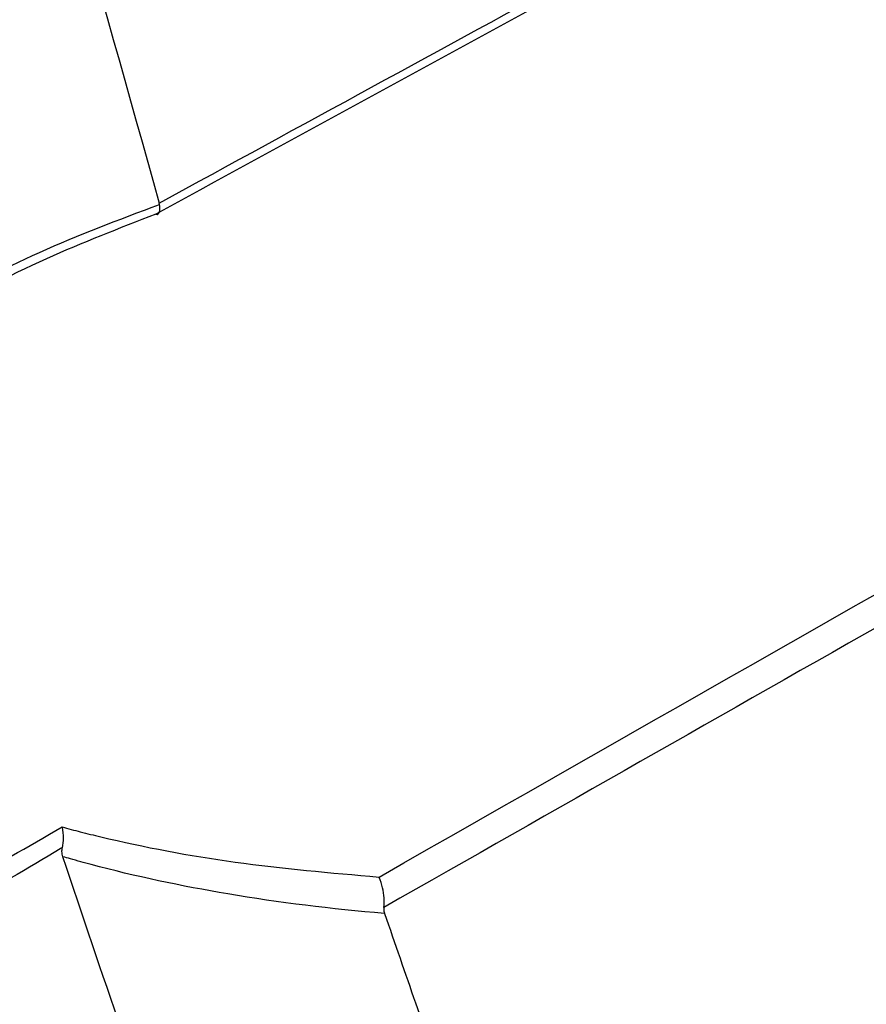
# Model space of a CAD drawing. Header units: millimetres. Extents: x -0.53 to 0.61, y -0.22 to 0.52.
# Tile 68 of 77: x 0.4722 to 0.4864, y 0.211 to 0.2275. Entities that reach past the tile are written whole.
import ezdxf

# ---------------------------------------------------------------- set-up
doc = ezdxf.new("R2010")
doc.units = ezdxf.units.MM
doc.layers.add('FORMAT', color=7, linetype='Continuous')

msp = doc.modelspace()

# ---------------------------------------------------------------- linework, layer by layer
at = {"layer": 'FORMAT', "color": 7, "linetype": 'Continuous', "lineweight": 25}
msp.add_line((0.474593, 0.224428), (0.474588, 0.22445), dxfattribs=at)
for points, knots in [([(0.46098, 0.341526), (0.460918, 0.33885), (0.460792, 0.333408), (0.460781, 0.325295), (0.460905, 0.317167), (0.461179, 0.30912), (0.461598, 0.301164), (0.462163, 0.293304), (0.462873, 0.28554), (0.46373, 0.277871), (0.464931, 0.268793), (0.466595, 0.258392), (0.468873, 0.246784), (0.471497, 0.235428), (0.473558, 0.228111), (0.474588, 0.22445)], [0, 0, 0, 0, 0.062854, 0.127817, 0.192806, 0.257874, 0.32297, 0.387932, 0.452921, 0.51799, 0.583086, 0.68704, 0.791104, 0.895497, 1, 1, 1, 1]), ([(0.474588, 0.22445), (0.479336, 0.227042), (0.493578, 0.234819), (0.512676, 0.245238), (0.527027, 0.253059), (0.531882, 0.255705)], [0, 0, 0, 0, 0.248581, 0.7457431, 1, 1, 1, 1]), ([(0.531678, 0.255453), (0.52592, 0.252313), (0.516447, 0.247147), (0.502639, 0.239612), (0.489347, 0.232356), (0.479771, 0.227125), (0.474528, 0.224262)], [0, 0, 0, 0, 0.302274, 0.497342, 0.724801, 1, 1, 1, 1]), ([(0.478273, 0.213139), (0.487204, 0.218229), (0.500447, 0.225776), (0.518248, 0.235932), (0.527119, 0.240997), (0.531678, 0.2436)], [0, 0, 0, 0, 0.501631, 0.74388, 1, 1, 1, 1]), ([(0.531882, 0.243112), (0.527924, 0.240856), (0.515812, 0.233952), (0.49797, 0.22379), (0.484086, 0.21589), (0.478356, 0.21263)], [0, 0, 0, 0, 0.221879, 0.678844, 1, 1, 1, 1]), ([(0.470194, 0.222316), (0.47026, 0.222359), (0.470413, 0.222461), (0.470602, 0.222579), (0.471301, 0.223004), (0.472582, 0.223671), (0.473914, 0.224173), (0.474593, 0.224428)], [0, 0, 0, 0, 0.049423, 0.115843, 0.139936, 0.561172, 1, 1, 1, 1]), ([(0.474528, 0.224262), (0.474528, 0.224261), (0.474545, 0.224257), (0.474575, 0.224263), (0.474601, 0.224316), (0.474596, 0.224391), (0.474593, 0.224428)], [0, 0, 0, 0, 0.010912, 0.317862, 0.658626, 1, 1, 1, 1]), ([(0.474528, 0.224262), (0.473911, 0.224023), (0.472625, 0.223527), (0.471322, 0.222842), (0.470533, 0.22235), (0.470341, 0.222221), (0.470233, 0.222149)], [0, 0, 0, 0, 0.4080858, 0.8510365, 0.9168775, 1, 1, 1, 1]), ([(0.466014, 0.210568), (0.467187, 0.211048), (0.469569, 0.212024), (0.471817, 0.213321), (0.472958, 0.213979)], [0, 0, 0, 0, 0.492303, 1, 1, 1, 1]), ([(0.472958, 0.213979), (0.47306, 0.213952), (0.473274, 0.213894), (0.474218, 0.213663), (0.475862, 0.213349), (0.477462, 0.21321), (0.478273, 0.213139)], [0, 0, 0, 0, 0.060786, 0.128141, 0.55809, 1, 1, 1, 1]), ([(0.472958, 0.213979), (0.472959, 0.213977), (0.47297, 0.213916), (0.472983, 0.213794), (0.472968, 0.213684), (0.472961, 0.213631)], [0, 0, 0, 0, 0.01552, 0.528659, 1, 1, 1, 1]), ([(0.472961, 0.213631), (0.472949, 0.213624), (0.472392, 0.213286), (0.471272, 0.212642), (0.469587, 0.211775), (0.467887, 0.210986), (0.46674, 0.210535), (0.466166, 0.21031)], [0, 0, 0, 0, 0.005143, 0.257172, 0.509562, 0.754603, 1, 1, 1, 1]), ([(0.47297, 0.21348), (0.472963, 0.213507), (0.472951, 0.213552), (0.472958, 0.213608), (0.472961, 0.213631)], [0, 0, 0, 0, 0.60061, 1, 1, 1, 1]), ([(0.480824, 0.192721), (0.4808, 0.192778), (0.480678, 0.193063), (0.480168, 0.194265), (0.479305, 0.196337), (0.478182, 0.199127), (0.477085, 0.201943), (0.476016, 0.204785), (0.474973, 0.207656), (0.473955, 0.210551), (0.473299, 0.212504), (0.47297, 0.21348)], [0, 0, 0, 0, 0.008542, 0.042709, 0.179379, 0.316049, 0.452729, 0.589443, 0.726167, 0.863078, 1, 1, 1, 1]), ([(0.478366, 0.212527), (0.478366, 0.212527), (0.477476, 0.212602), (0.475795, 0.212809), (0.474067, 0.213176), (0.473169, 0.213423), (0.473012, 0.213468), (0.47297, 0.21348)], [0, 0, 0, 0, 0.00001, 0.47399, 0.907181, 0.975148, 1, 1, 1, 1]), ([(0.478356, 0.21263), (0.478359, 0.212682), (0.478364, 0.212787), (0.478335, 0.212966), (0.478298, 0.213082), (0.478274, 0.213137), (0.478273, 0.213139)], [0, 0, 0, 0, 0.318698, 0.636988, 0.988804, 1, 1, 1, 1]), ([(0.478356, 0.21263), (0.478355, 0.212602), (0.478354, 0.212564), (0.478364, 0.212534), (0.478366, 0.212527)], [0, 0, 0, 0, 0.742138, 1, 1, 1, 1]), ([(0.478366, 0.212527), (0.478712, 0.211525), (0.479404, 0.209522), (0.480533, 0.206406), (0.481747, 0.203174), (0.483056, 0.199834), (0.4844, 0.196528), (0.485328, 0.194356), (0.485792, 0.193269)], [0, 0, 0, 0, 0.151648, 0.30331, 0.477433, 0.651575, 0.825778, 1, 1, 1, 1])]:
    msp.add_open_spline(points, degree=3, knots=knots, dxfattribs=at)

doc.saveas('drawing.dxf')
